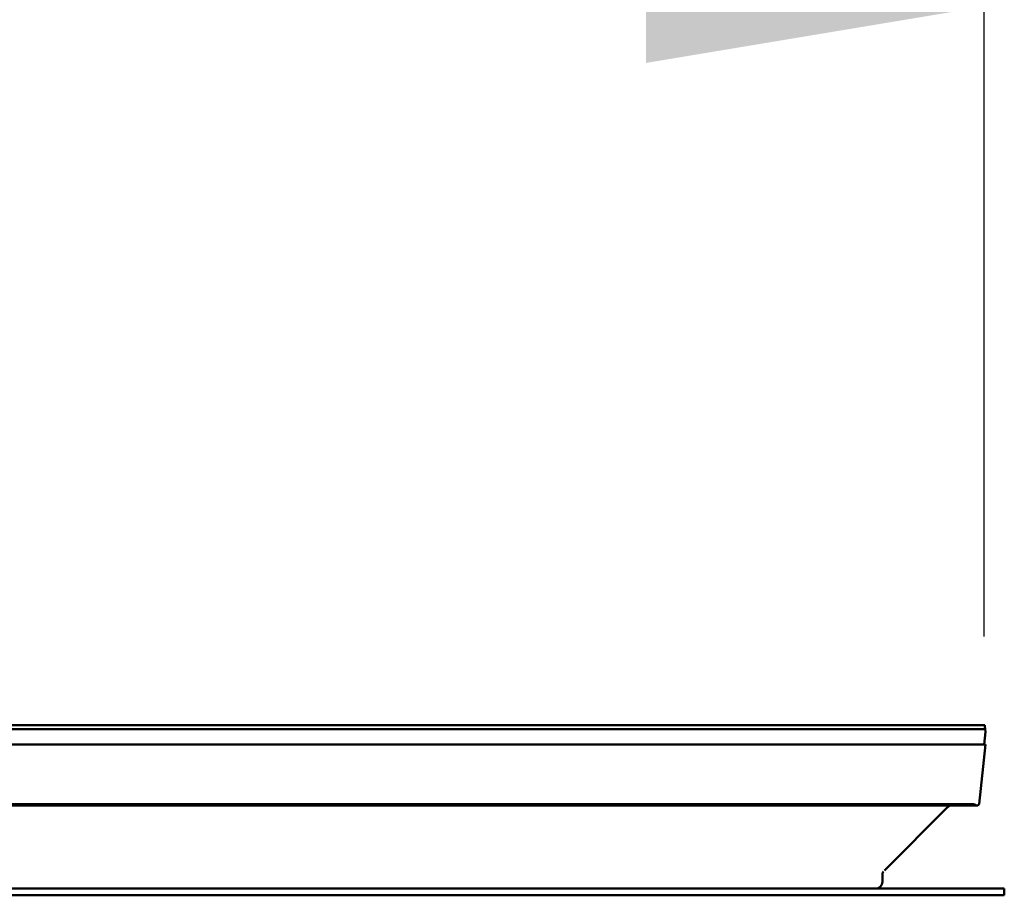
# Model space of a CAD drawing. Header units: millimetres. Extents: x 0 to 14369, y -869 to 2970.
# Tile 94 of 256: x 1314 to 1386, y 1388 to 1453. Entities that reach past the tile are written whole.
import ezdxf

# ---------------------------------------------------------------- set-up
doc = ezdxf.new("R2010")
doc.units = ezdxf.units.MM
doc.header["$LTSCALE"] = 10
doc.layers.add('Bemaßung (ISO)', color=7, linetype='Continuous', lineweight=25)
doc.layers.add('Sichtbar (ISO)', color=7, linetype='Continuous', lineweight=50)
doc.styles.add('Notiztext (DIN)', font='isocpeur.ttf')
doc.dimstyles.new('Standard (DIN)', dxfattribs={"dimscale": 10, "dimtxt": 3.5, "dimasz": 2.5, "dimexe": 3.175, "dimexo": 0.8, "dimgap": 0.8, "dimtad": 1, "dimrnd": 1e-08, "dimzin": 0, "dimtxsty": 'Notiztext (DIN)', "dimcen": 0.09, "dimdle": 10, "dimclrd": 256, "dimclre": 256, "dimclrt": 256, "dimadec": 0, "dimazin": 0, "dimtfac": 1, "dimtmove": 0, "dimatfit": 3, "dimfxl": 1, "dimtolj": 1, "dimtzin": 0, "dimlwd": -1, "dimlwe": -1, "dimarcsym": 0})

# ---------------------------------------------------------------- blocks, each defined once
blk = doc.blocks.new('*D14')
at = {"layer": 'Bemaßung (ISO)', "transparency": 16777216}
for p, q in [((885.255, 1407.195), (885.255, 1485.546)), ((1384.955, 1407.195), (1384.955, 1485.546)), ((910.255, 1453.796), (1359.955, 1453.796))]:
    blk.add_line(p, q, dxfattribs=at)
for points in [[(910.255, 1457.962), (910.255, 1449.629), (885.255, 1453.796)], [(1359.955, 1457.962), (1359.955, 1449.629), (1384.955, 1453.796)]]:
    blk.add_solid(points, dxfattribs=at)
at = {"layer": 'Defpoints', "color": 0, "transparency": 16777216}
for p in [(1384.955, 1453.796), (885.255, 1399.195), (1384.955, 1399.195)]:
    blk.add_point(p, dxfattribs=at)
at = {"layer": 'Bemaßung (ISO)', "transparency": 16777216, "insert": (1069.48, 1503.796), "char_height": 35, "attachment_point": 1, "style": 'Notiztext (DIN)'}
blk.add_mtext('\\A1;499,70', dxfattribs=at)

msp = doc.modelspace()

# ---------------------------------------------------------------- linework, layer by layer
at = {"layer": 'Sichtbar (ISO)'}
for p, q in [((1385.037, 1400.345), (1260.272, 1400.345)), ((1260.299, 1400.645), (1385.011, 1400.645)), ((1384.955, 1399.195), (1385.055, 1400.145)), ((1385.011, 1400.645), (1385.019, 1400.559)), ((1385.019, 1400.559), (1385.037, 1400.345)), ((1385.037, 1400.345), (1385.055, 1400.145)), ((1384.554, 1399.195), (1135.756, 1399.195)), ((1135.756, 1399.195), (1384.554, 1399.195)), ((1384.955, 1399.195), (1260.355, 1399.195)), ((1385.055, 1399.195), (1384.591, 1394.781)), ((1384.591, 1394.781), (1385.055, 1399.195)), ((1385.055, 1399.195), (1384.955, 1399.195)), ((1384.955, 1399.195), (1385.055, 1399.195)), ((1135.927, 1394.695), (1384.382, 1394.695)), ((1384.382, 1394.695), (1135.927, 1394.695)), ((1136.218, 1394.795), (1384.091, 1394.795)), ((1384.091, 1394.795), (1136.218, 1394.795)), ((1382.237, 1394.549), (1377.58, 1389.892)), ((1377.58, 1389.892), (1382.237, 1394.549)), ((1381.883, 1394.695), (1381.883, 1394.695)), ((1381.883, 1394.695), (1381.883, 1394.695)), ((1384.382, 1394.695), (1384.505, 1394.695)), ((1384.505, 1394.695), (1384.382, 1394.695)), ((1384.505, 1394.695), (1384.591, 1394.781)), ((1384.591, 1394.781), (1384.505, 1394.695)), ((1377.434, 1389.045), (1377.434, 1389.538)), ((1377.434, 1389.538), (1377.434, 1389.045)), ((1290.155, 1388.545), (1386.455, 1388.545)), ((1386.455, 1388.045), (1386.455, 1388.545)), ((1290.155, 1388.045), (1386.455, 1388.045))]:
    msp.add_line(p, q, dxfattribs=at)
msp.add_arc((1376.934, 1389.045), 0.5, 270, 0, dxfattribs=at)
msp.add_arc((1376.934, 1389.045), 0.5, 270, 0, dxfattribs=at)
for major_axis, start_param, end_param in [((-0.393, -0.354), 3.281869, 3.925167), ((0.393, 0.354), 0.140276, 0.783574)]:
    msp.add_ellipse((1384.037, 1394.295), major_axis=major_axis, ratio=0.897125, start_param=start_param, end_param=end_param, dxfattribs=at)
for points in [[(1382.255, 1394.566), (1382.249, 1394.56), (1382.243, 1394.555), (1382.237, 1394.549)], [(1382.255, 1394.566), (1382.249, 1394.56), (1382.243, 1394.555), (1382.237, 1394.549)], [(1382.237, 1394.549), (1382.237, 1394.549), (1382.237, 1394.549), (1382.237, 1394.549)], [(1377.513, 1389.809), (1377.498, 1389.785), (1377.483, 1389.758), (1377.471, 1389.727)]]:
    msp.add_open_spline(points, degree=3, dxfattribs=at)
for points, knots in [([(1382.584, 1394.695), (1382.549, 1394.695), (1382.511, 1394.691), (1382.469, 1394.68), (1382.424, 1394.669), (1382.373, 1394.647), (1382.333, 1394.623), (1382.302, 1394.605), (1382.277, 1394.586), (1382.255, 1394.566)], [0.0199617, 0.0199617, 0.0199617, 0.0199617, 0.3333333, 0.3333333, 0.3333333, 0.6666667, 0.6666667, 0.6666667, 0.9235777, 0.9235777, 0.9235777, 0.9235777]), ([(1382.256, 1394.566), (1382.277, 1394.586), (1382.302, 1394.605), (1382.333, 1394.624), (1382.373, 1394.648), (1382.424, 1394.669), (1382.469, 1394.68), (1382.512, 1394.691), (1382.549, 1394.695), (1382.584, 1394.695)], [0.0762604, 0.0762604, 0.0762604, 0.0762604, 0.3333333, 0.3333333, 0.3333333, 0.6666667, 0.6666667, 0.6666667, 0.9799418, 0.9799418, 0.9799418, 0.9799418]), ([(1377.468, 1389.721), (1377.464, 1389.709), (1377.459, 1389.697), (1377.455, 1389.684), (1377.443, 1389.644), (1377.434, 1389.594), (1377.434, 1389.538)], [0.5509747, 0.5509747, 0.5509747, 0.5509747, 0.6666667, 0.6666667, 0.6666667, 0.9999755, 0.9999755, 0.9999755, 0.9999755]), ([(1377.468, 1389.721), (1377.463, 1389.706), (1377.457, 1389.691), (1377.446, 1389.649), (1377.44, 1389.622), (1377.435, 1389.575), (1377.434, 1389.557), (1377.434, 1389.538)], [0.03045052, 0.03045052, 0.03045052, 0.03045052, 0.03629478, 0.03629478, 0.04516205, 0.04516205, 0.05066821, 0.05066821, 0.05066821, 0.05066821])]:
    msp.add_open_spline(points, degree=3, knots=knots, dxfattribs=at)

# ---------------------------------------------------------------- dimensions: what is measured, and where the dimension line sits
at = {"layer": 'Bemaßung (ISO)'}
dim = msp.add_linear_dim(base=(1384.955, 1453.796), p1=(885.255, 1399.195), p2=(1384.955, 1399.195), angle=180, dimstyle='Standard (DIN)', override={"dimgap": 0.8, "dimdec": 2, "dimtol": 0, "dimlim": 0, "dimtp": 0, "dimtm": 0, "dimtdec": 2, "dimtofl": 0, "dimatfit": 1}, dxfattribs=at)
dim.commit()
dim.dimension.update_dxf_attribs({"geometry": '*D14', "text_midpoint": (1135.105, 1453.796), "dimtype": 160})

doc.saveas('drawing.dxf')
